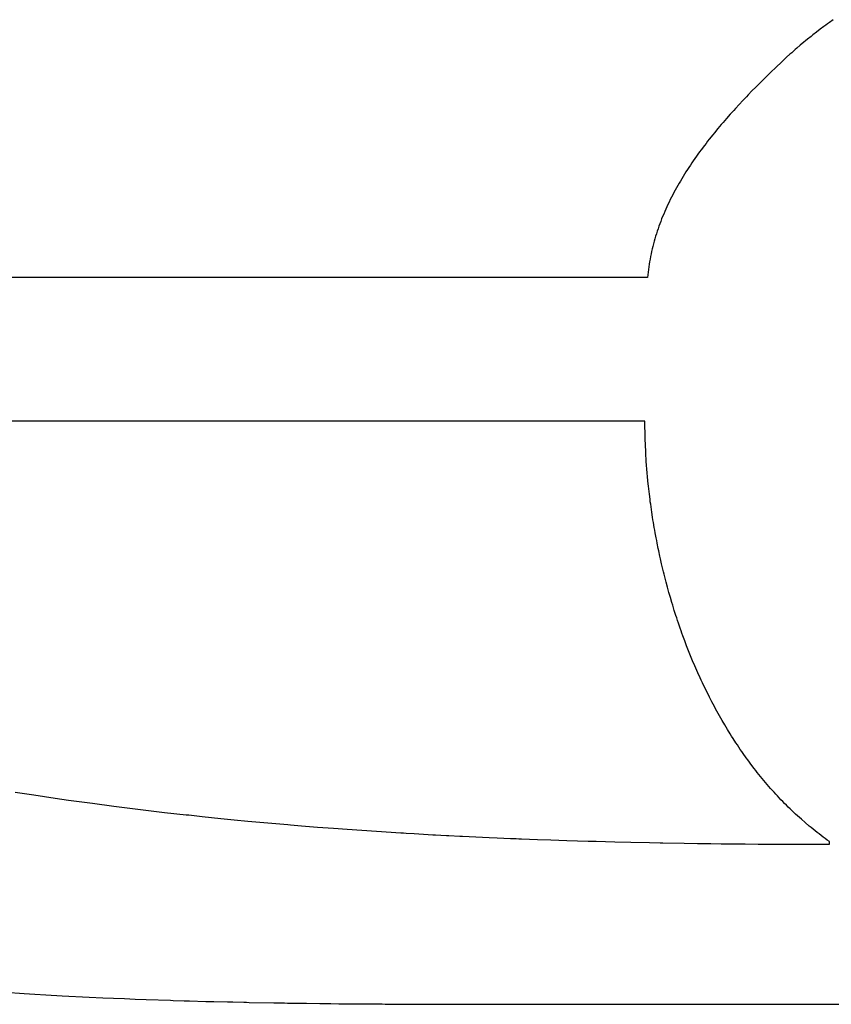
# Model space of a CAD drawing. Header units: inches. Extents: x 0 to 16, y 0 to 10.
# Tile 19 of 44: x 13.738 to 13.867, y 1.399 to 1.555. Entities that reach past the tile are written whole.
import ezdxf

# ---------------------------------------------------------------- set-up
doc = ezdxf.new("R2010")
doc.units = ezdxf.units.IN
doc.header["$LTSCALE"] = 0.935
doc.header["$MEASUREMENT"] = 0
doc.layers.get('0').update_dxf_attribs({"linetype": 'CONTINUOUS'})

msp = doc.modelspace()

# ---------------------------------------------------------------- linework, layer by layer
at = {"color": 2, "linetype": 'Continuous'}
for p, q in [((13.86541, 1.55426), (13.86482, 1.55382)), ((13.86571, 1.55448), (13.86541, 1.55426)), ((13.866, 1.5547), (13.86571, 1.55448)), ((13.8663, 1.55491), (13.866, 1.5547)), ((13.8669, 1.55534), (13.8663, 1.55491)), ((13.86338, 1.55269), (13.86281, 1.55223)), ((13.86366, 1.55292), (13.86338, 1.55269)), ((13.86424, 1.55337), (13.86366, 1.55292)), ((13.86482, 1.55382), (13.86424, 1.55337)), ((13.86168, 1.5513), (13.86113, 1.55083)), ((13.86224, 1.55177), (13.86168, 1.5513)), ((13.86252, 1.552), (13.86224, 1.55177)), ((13.86281, 1.55223), (13.86252, 1.552)), ((13.85951, 1.54937), (13.85924, 1.54912)), ((13.86004, 1.54986), (13.85951, 1.54937)), ((13.86031, 1.5501), (13.86004, 1.54986)), ((13.86086, 1.55059), (13.86031, 1.5501)), ((13.86113, 1.55083), (13.86086, 1.55059)), ((13.85782, 1.54777), (13.85694, 1.54693)), ((13.85869, 1.5486), (13.85782, 1.54777)), ((13.85924, 1.54912), (13.85869, 1.5486)), ((13.85694, 1.54693), (13.85606, 1.54607)), ((13.85459, 1.5446), (13.854, 1.54401)), ((13.85488, 1.5449), (13.85459, 1.5446)), ((13.85547, 1.54549), (13.85488, 1.5449)), ((13.85606, 1.54607), (13.85547, 1.54549)), ((13.85312, 1.5431), (13.85254, 1.54249)), ((13.85342, 1.54341), (13.85312, 1.5431)), ((13.854, 1.54401), (13.85342, 1.54341)), ((13.85196, 1.54187), (13.85139, 1.54125)), ((13.85254, 1.54249), (13.85196, 1.54187)), ((13.85053, 1.5403), (13.84996, 1.53966)), ((13.8511, 1.54093), (13.85053, 1.5403)), ((13.85139, 1.54125), (13.8511, 1.54093)), ((13.84885, 1.53836), (13.84857, 1.53803)), ((13.84912, 1.53869), (13.84885, 1.53836)), ((13.8494, 1.53901), (13.84912, 1.53869)), ((13.84968, 1.53934), (13.8494, 1.53901)), ((13.84996, 1.53966), (13.84968, 1.53934)), ((13.84776, 1.53704), (13.84722, 1.53637)), ((13.84803, 1.53737), (13.84776, 1.53704)), ((13.84857, 1.53803), (13.84803, 1.53737)), ((13.84644, 1.53535), (13.84592, 1.53467)), ((13.8467, 1.53569), (13.84644, 1.53535)), ((13.84696, 1.53603), (13.8467, 1.53569)), ((13.84722, 1.53637), (13.84696, 1.53603)), ((13.84517, 1.53363), (13.84493, 1.53328)), ((13.84542, 1.53398), (13.84517, 1.53363)), ((13.84567, 1.53432), (13.84542, 1.53398)), ((13.84592, 1.53467), (13.84567, 1.53432)), ((13.84421, 1.53222), (13.84397, 1.53187)), ((13.84444, 1.53258), (13.84421, 1.53222)), ((13.84468, 1.53293), (13.84444, 1.53258)), ((13.84493, 1.53328), (13.84468, 1.53293)), ((13.84328, 1.53079), (13.84306, 1.53043)), ((13.84351, 1.53115), (13.84328, 1.53079)), ((13.84374, 1.53151), (13.84351, 1.53115)), ((13.84397, 1.53187), (13.84374, 1.53151)), ((13.8422, 1.52897), (13.84199, 1.5286)), ((13.84241, 1.52934), (13.8422, 1.52897)), ((13.84262, 1.5297), (13.84241, 1.52934)), ((13.84284, 1.53007), (13.84262, 1.5297)), ((13.84306, 1.53043), (13.84284, 1.53007)), ((13.8414, 1.52749), (13.8412, 1.52711)), ((13.84159, 1.52786), (13.8414, 1.52749)), ((13.84179, 1.52823), (13.84159, 1.52786)), ((13.84199, 1.5286), (13.84179, 1.52823)), ((13.84065, 1.52598), (13.84047, 1.5256)), ((13.84083, 1.52636), (13.84065, 1.52598)), ((13.84102, 1.52674), (13.84083, 1.52636)), ((13.8412, 1.52711), (13.84102, 1.52674)), ((13.83997, 1.52445), (13.83981, 1.52407)), ((13.84013, 1.52484), (13.83997, 1.52445)), ((13.8403, 1.52522), (13.84013, 1.52484)), ((13.84047, 1.5256), (13.8403, 1.52522)), ((13.83936, 1.5229), (13.83921, 1.52251)), ((13.8395, 1.52329), (13.83936, 1.5229)), ((13.83965, 1.52368), (13.8395, 1.52329)), ((13.83981, 1.52407), (13.83965, 1.52368)), ((13.83881, 1.52132), (13.83869, 1.52093)), ((13.83894, 1.52172), (13.83881, 1.52132)), ((13.83908, 1.52211), (13.83894, 1.52172)), ((13.83921, 1.52251), (13.83908, 1.52211)), ((13.83835, 1.51973), (13.83825, 1.51932)), ((13.83846, 1.52013), (13.83835, 1.51973)), ((13.83857, 1.52053), (13.83846, 1.52013)), ((13.83869, 1.52093), (13.83857, 1.52053)), ((13.83797, 1.51811), (13.83788, 1.5177)), ((13.83806, 1.51851), (13.83797, 1.51811)), ((13.83815, 1.51892), (13.83806, 1.51851)), ((13.83825, 1.51932), (13.83815, 1.51892)), ((13.83767, 1.51646), (13.83761, 1.51605)), ((13.83774, 1.51688), (13.83767, 1.51646)), ((13.83781, 1.51729), (13.83774, 1.51688)), ((13.83788, 1.5177), (13.83781, 1.51729)), ((13.83751, 1.51522), (13.83746, 1.5148)), ((13.83755, 1.51563), (13.83751, 1.51522)), ((13.83761, 1.51605), (13.83755, 1.51563)), ((13.73919, 1.51438), (13.73578, 1.51438)), ((13.74089, 1.51438), (13.73919, 1.51438)), ((13.83742, 1.51438), (13.74089, 1.51438)), ((13.83746, 1.5148), (13.83742, 1.51438)), ((13.83699, 1.49153), (13.72019, 1.49153)), ((13.837, 1.49075), (13.83699, 1.49153)), ((13.837, 1.49036), (13.837, 1.49075)), ((13.83701, 1.48997), (13.837, 1.49036)), ((13.83702, 1.48919), (13.83701, 1.48997)), ((13.83705, 1.4884), (13.83702, 1.48919)), ((13.83706, 1.48801), (13.83705, 1.4884)), ((13.83708, 1.48761), (13.83706, 1.48801)), ((13.83711, 1.48682), (13.83708, 1.48761)), ((13.83716, 1.48602), (13.83711, 1.48682)), ((13.83718, 1.48562), (13.83716, 1.48602)), ((13.83721, 1.48522), (13.83718, 1.48562)), ((13.83726, 1.48441), (13.83721, 1.48522)), ((13.83729, 1.48401), (13.83726, 1.48441)), ((13.83736, 1.4832), (13.83729, 1.48401)), ((13.8374, 1.4828), (13.83736, 1.4832)), ((13.83747, 1.48199), (13.8374, 1.4828)), ((13.83756, 1.48118), (13.83747, 1.48199)), ((13.83765, 1.48036), (13.83756, 1.48118)), ((13.8377, 1.47995), (13.83765, 1.48036)), ((13.8378, 1.47914), (13.8377, 1.47995)), ((13.83785, 1.47873), (13.8378, 1.47914)), ((13.83791, 1.47832), (13.83785, 1.47873)), ((13.83802, 1.4775), (13.83791, 1.47832)), ((13.83808, 1.47709), (13.83802, 1.4775)), ((13.83821, 1.47627), (13.83808, 1.47709)), ((13.83827, 1.47585), (13.83821, 1.47627)), ((13.83834, 1.47544), (13.83827, 1.47585)), ((13.83848, 1.47462), (13.83834, 1.47544)), ((13.83855, 1.47421), (13.83848, 1.47462)), ((13.83862, 1.4738), (13.83855, 1.47421)), ((13.83878, 1.47297), (13.83862, 1.4738)), ((13.83886, 1.47256), (13.83878, 1.47297)), ((13.83894, 1.47215), (13.83886, 1.47256)), ((13.8391, 1.47132), (13.83894, 1.47215)), ((13.83919, 1.47091), (13.8391, 1.47132)), ((13.83937, 1.47008), (13.83919, 1.47091)), ((13.83946, 1.46967), (13.83937, 1.47008)), ((13.83965, 1.46884), (13.83946, 1.46967)), ((13.83984, 1.46802), (13.83965, 1.46884)), ((13.83994, 1.46761), (13.83984, 1.46802)), ((13.84004, 1.4672), (13.83994, 1.46761)), ((13.84025, 1.46637), (13.84004, 1.4672)), ((13.84036, 1.46596), (13.84025, 1.46637)), ((13.84058, 1.46514), (13.84036, 1.46596)), ((13.84081, 1.46432), (13.84058, 1.46514)), ((13.84104, 1.4635), (13.84081, 1.46432)), ((13.84128, 1.46269), (13.84104, 1.4635)), ((13.8414, 1.46228), (13.84128, 1.46269)), ((13.84153, 1.46187), (13.8414, 1.46228)), ((13.84166, 1.46146), (13.84153, 1.46187)), ((13.84191, 1.46065), (13.84166, 1.46146)), ((13.84205, 1.46025), (13.84191, 1.46065)), ((13.84218, 1.45984), (13.84205, 1.46025)), ((13.84232, 1.45944), (13.84218, 1.45984)), ((13.84259, 1.45863), (13.84232, 1.45944)), ((13.84273, 1.45823), (13.84259, 1.45863)), ((13.84288, 1.45783), (13.84273, 1.45823)), ((13.84302, 1.45743), (13.84288, 1.45783)), ((13.84332, 1.45663), (13.84302, 1.45743)), ((13.84362, 1.45583), (13.84332, 1.45663)), ((13.84393, 1.45504), (13.84362, 1.45583)), ((13.84425, 1.45425), (13.84393, 1.45504)), ((13.84457, 1.45346), (13.84425, 1.45425)), ((13.8449, 1.45267), (13.84457, 1.45346)), ((13.84524, 1.45189), (13.8449, 1.45267)), ((13.84541, 1.45151), (13.84524, 1.45189)), ((13.84576, 1.45073), (13.84541, 1.45151)), ((13.84594, 1.45035), (13.84576, 1.45073)), ((13.84612, 1.44996), (13.84594, 1.45035)), ((13.8463, 1.44958), (13.84612, 1.44996)), ((13.84649, 1.4492), (13.8463, 1.44958)), ((13.84667, 1.44882), (13.84649, 1.4492)), ((13.84686, 1.44844), (13.84667, 1.44882)), ((13.84724, 1.44768), (13.84686, 1.44844)), ((13.84762, 1.44693), (13.84724, 1.44768)), ((13.84782, 1.44656), (13.84762, 1.44693)), ((13.84802, 1.44618), (13.84782, 1.44656)), ((13.84822, 1.44581), (13.84802, 1.44618)), ((13.84842, 1.44544), (13.84822, 1.44581)), ((13.84863, 1.44507), (13.84842, 1.44544)), ((13.84883, 1.44471), (13.84863, 1.44507)), ((13.84904, 1.44434), (13.84883, 1.44471)), ((13.84925, 1.44398), (13.84904, 1.44434)), ((13.84967, 1.44325), (13.84925, 1.44398)), ((13.84989, 1.44289), (13.84967, 1.44325)), ((13.8501, 1.44253), (13.84989, 1.44289)), ((13.85054, 1.44182), (13.8501, 1.44253)), ((13.85077, 1.44147), (13.85054, 1.44182)), ((13.85099, 1.44111), (13.85077, 1.44147)), ((13.85145, 1.44041), (13.85099, 1.44111)), ((13.85168, 1.44007), (13.85145, 1.44041)), ((13.85191, 1.43972), (13.85168, 1.44007)), ((13.85214, 1.43937), (13.85191, 1.43972)), ((13.85238, 1.43903), (13.85214, 1.43937)), ((13.85262, 1.43869), (13.85238, 1.43903)), ((13.8531, 1.43801), (13.85262, 1.43869)), ((13.85334, 1.43768), (13.8531, 1.43801)), ((13.85359, 1.43734), (13.85334, 1.43768)), ((13.85383, 1.43701), (13.85359, 1.43734)), ((13.85433, 1.43635), (13.85383, 1.43701)), ((13.85459, 1.43603), (13.85433, 1.43635)), ((13.85484, 1.4357), (13.85459, 1.43603)), ((13.8551, 1.43538), (13.85484, 1.4357)), ((13.85536, 1.43506), (13.8551, 1.43538)), ((13.85562, 1.43474), (13.85536, 1.43506)), ((13.85588, 1.43442), (13.85562, 1.43474)), ((13.85615, 1.43411), (13.85588, 1.43442)), ((13.85641, 1.43379), (13.85615, 1.43411)), ((13.85668, 1.43348), (13.85641, 1.43379)), ((13.85695, 1.43317), (13.85668, 1.43348)), ((13.73695, 1.43259), (13.73991, 1.43213)), ((13.73991, 1.43213), (13.7416, 1.43188)), ((13.85722, 1.43287), (13.85695, 1.43317)), ((13.8575, 1.43256), (13.85722, 1.43287)), ((13.85777, 1.43226), (13.8575, 1.43256)), ((13.85805, 1.43196), (13.85777, 1.43226)), ((13.85833, 1.43166), (13.85805, 1.43196)), ((13.7416, 1.43188), (13.74329, 1.43163)), ((13.74329, 1.43163), (13.7454, 1.43132)), ((13.7454, 1.43132), (13.74667, 1.43115)), ((13.74667, 1.43115), (13.74922, 1.4308)), ((13.74922, 1.4308), (13.75261, 1.43035)), ((13.75261, 1.43035), (13.75558, 1.42997)), ((13.85861, 1.43136), (13.85833, 1.43166)), ((13.8589, 1.43107), (13.85861, 1.43136)), ((13.85918, 1.43078), (13.8589, 1.43107)), ((13.85947, 1.43049), (13.85918, 1.43078)), ((13.85976, 1.4302), (13.85947, 1.43049)), ((13.75558, 1.42997), (13.75771, 1.42971)), ((13.75771, 1.42971), (13.76068, 1.42936)), ((13.76068, 1.42936), (13.76408, 1.42898)), ((13.76408, 1.42898), (13.76451, 1.42894)), ((13.76451, 1.42894), (13.76493, 1.42889)), ((13.76493, 1.42889), (13.76621, 1.42875)), ((13.86005, 1.42991), (13.85976, 1.4302)), ((13.86035, 1.42963), (13.86005, 1.42991)), ((13.86064, 1.42935), (13.86035, 1.42963)), ((13.86094, 1.42907), (13.86064, 1.42935)), ((13.86124, 1.4288), (13.86094, 1.42907)), ((13.86154, 1.42852), (13.86124, 1.4288)), ((13.76621, 1.42875), (13.76664, 1.42871)), ((13.76664, 1.42871), (13.76962, 1.4284)), ((13.76962, 1.4284), (13.77175, 1.42819)), ((13.77175, 1.42819), (13.77388, 1.42798)), ((13.77388, 1.42798), (13.77899, 1.42752)), ((13.77899, 1.42752), (13.78027, 1.42741)), ((13.78027, 1.42741), (13.7807, 1.42738)), ((13.7807, 1.42738), (13.78241, 1.42723)), ((13.78241, 1.42723), (13.78497, 1.42703)), ((13.86185, 1.42825), (13.86154, 1.42852)), ((13.86246, 1.42772), (13.86185, 1.42825)), ((13.86308, 1.42719), (13.86246, 1.42772)), ((13.78497, 1.42703), (13.78752, 1.42683)), ((13.78752, 1.42683), (13.78966, 1.42668)), ((13.78966, 1.42668), (13.79435, 1.42635)), ((13.79435, 1.42635), (13.79819, 1.42611)), ((13.79819, 1.42611), (13.79862, 1.42608)), ((13.79862, 1.42608), (13.79904, 1.42606)), ((13.79904, 1.42606), (13.80032, 1.42598)), ((13.80032, 1.42598), (13.80331, 1.42581)), ((13.80331, 1.42581), (13.80373, 1.42579)), ((13.80373, 1.42579), (13.80459, 1.42574)), ((13.80459, 1.42574), (13.80544, 1.4257)), ((13.80544, 1.4257), (13.80586, 1.42568)), ((13.80586, 1.42568), (13.80757, 1.42559)), ((13.86339, 1.42693), (13.86308, 1.42719)), ((13.86371, 1.42668), (13.86339, 1.42693)), ((13.86403, 1.42642), (13.86371, 1.42668)), ((13.86435, 1.42617), (13.86403, 1.42642)), ((13.86467, 1.42592), (13.86435, 1.42617)), ((13.86499, 1.42568), (13.86467, 1.42592)), ((13.86532, 1.42543), (13.86499, 1.42568)), ((13.80757, 1.42559), (13.808, 1.42557)), ((13.808, 1.42557), (13.81225, 1.42537)), ((13.81225, 1.42537), (13.81353, 1.42531)), ((13.81353, 1.42531), (13.81566, 1.42522)), ((13.81566, 1.42522), (13.81651, 1.42519)), ((13.81651, 1.42519), (13.81694, 1.42517)), ((13.81694, 1.42517), (13.81736, 1.42515)), ((13.81736, 1.42515), (13.81991, 1.42506)), ((13.81991, 1.42506), (13.82204, 1.42498)), ((13.82204, 1.42498), (13.82459, 1.4249)), ((13.82459, 1.4249), (13.82798, 1.42479)), ((13.82798, 1.42479), (13.82841, 1.42478)), ((13.82841, 1.42478), (13.82926, 1.42476)), ((13.82926, 1.42476), (13.83222, 1.42468)), ((13.83222, 1.42468), (13.83477, 1.42462)), ((13.83477, 1.42462), (13.83773, 1.42456)), ((13.83773, 1.42456), (13.83942, 1.42452)), ((13.83942, 1.42452), (13.83984, 1.42451)), ((13.83984, 1.42451), (13.84322, 1.42446)), ((13.84322, 1.42446), (13.84533, 1.42443)), ((13.84533, 1.42443), (13.84744, 1.4244)), ((13.84744, 1.4244), (13.84912, 1.42438)), ((13.84912, 1.42438), (13.85123, 1.42436)), ((13.85123, 1.42436), (13.85165, 1.42435)), ((13.85165, 1.42435), (13.85291, 1.42434)), ((13.85291, 1.42434), (13.85501, 1.42432)), ((13.85501, 1.42432), (13.85585, 1.42432)), ((13.85585, 1.42432), (13.86004, 1.4243)), ((13.86004, 1.4243), (13.86171, 1.42429)), ((13.86171, 1.42429), (13.86213, 1.42429)), ((13.86213, 1.42429), (13.86297, 1.42429)), ((13.86297, 1.42429), (13.86338, 1.42429)), ((13.86338, 1.42429), (13.86422, 1.42429)), ((13.86422, 1.42429), (13.86505, 1.42429)), ((13.86505, 1.42429), (13.86547, 1.42429)), ((13.86564, 1.42519), (13.86532, 1.42543)), ((13.86547, 1.42429), (13.86631, 1.42429)), ((13.86597, 1.42495), (13.86564, 1.42519)), ((13.86631, 1.42472), (13.86597, 1.42495)), ((13.86631, 1.42429), (13.86631, 1.42472)), ((13.73535, 1.40077), (13.73836, 1.40057)), ((13.73836, 1.40057), (13.74008, 1.40047)), ((13.74008, 1.40047), (13.7418, 1.40037)), ((13.7418, 1.40037), (13.74438, 1.40022)), ((13.74438, 1.40022), (13.74869, 1.4)), ((13.74869, 1.4), (13.75084, 1.3999)), ((13.75084, 1.3999), (13.75257, 1.39983)), ((13.75257, 1.39983), (13.75429, 1.39976)), ((13.75429, 1.39976), (13.75601, 1.39969)), ((13.75601, 1.39969), (13.75774, 1.39962)), ((13.75774, 1.39962), (13.76162, 1.39949)), ((13.76162, 1.39949), (13.76205, 1.39947)), ((13.76205, 1.39947), (13.76378, 1.39942)), ((13.76378, 1.39942), (13.76421, 1.39941)), ((13.76421, 1.39941), (13.76464, 1.3994)), ((13.76464, 1.3994), (13.76723, 1.39932)), ((13.76723, 1.39932), (13.76852, 1.39929)), ((13.76852, 1.39929), (13.77068, 1.39924)), ((13.77068, 1.39924), (13.77111, 1.39923)), ((13.77111, 1.39923), (13.77154, 1.39922)), ((13.77154, 1.39922), (13.77327, 1.39918)), ((13.77327, 1.39918), (13.7737, 1.39917)), ((13.7737, 1.39917), (13.77413, 1.39916)), ((13.77413, 1.39916), (13.77802, 1.39909)), ((13.77802, 1.39909), (13.77888, 1.39908)), ((13.77888, 1.39908), (13.77931, 1.39907)), ((13.77931, 1.39907), (13.77974, 1.39906)), ((13.77974, 1.39906), (13.78018, 1.39905)), ((13.78018, 1.39905), (13.78104, 1.39904)), ((13.78104, 1.39904), (13.7832, 1.39901)), ((13.7832, 1.39901), (13.78535, 1.39898)), ((13.78535, 1.39898), (13.78579, 1.39898)), ((13.78579, 1.39898), (13.78622, 1.39897)), ((13.78622, 1.39897), (13.78665, 1.39897)), ((13.78665, 1.39897), (13.78708, 1.39896)), ((13.78708, 1.39896), (13.78837, 1.39895)), ((13.78837, 1.39895), (13.78881, 1.39895)), ((13.78881, 1.39895), (13.78967, 1.39894)), ((13.78967, 1.39894), (13.7901, 1.39894)), ((13.7901, 1.39894), (13.79053, 1.39893)), ((13.79053, 1.39893), (13.79182, 1.39892)), ((13.79182, 1.39892), (13.79269, 1.39891)), ((13.79269, 1.39891), (13.79312, 1.39891)), ((13.79312, 1.39891), (13.79484, 1.3989)), ((13.79484, 1.3989), (13.79527, 1.3989)), ((13.79527, 1.3989), (13.79571, 1.39889)), ((13.79571, 1.39889), (13.79614, 1.39889)), ((13.79614, 1.39889), (13.79657, 1.39889)), ((13.79657, 1.39889), (13.79743, 1.39889)), ((13.79743, 1.39889), (13.79786, 1.39888)), ((13.79786, 1.39888), (13.80002, 1.39887)), ((13.80002, 1.39887), (13.80088, 1.39887)), ((13.80088, 1.39887), (13.80131, 1.39887)), ((13.80131, 1.39887), (13.80303, 1.39886)), ((13.80303, 1.39886), (13.80475, 1.39886)), ((13.80475, 1.39886), (13.80562, 1.39886)), ((13.80562, 1.39886), (13.80691, 1.39885)), ((13.80691, 1.39885), (13.80777, 1.39885)), ((13.80777, 1.39885), (13.8082, 1.39885)), ((13.8082, 1.39885), (13.81035, 1.39885)), ((13.81035, 1.39885), (13.82109, 1.39885)), ((13.82109, 1.39885), (13.82281, 1.39885)), ((13.82281, 1.39885), (13.82496, 1.39885)), ((13.82496, 1.39885), (13.82753, 1.39885)), ((13.82753, 1.39885), (14.54004, 1.39885))]:
    msp.add_line(p, q, dxfattribs=at)

doc.saveas('drawing.dxf')
